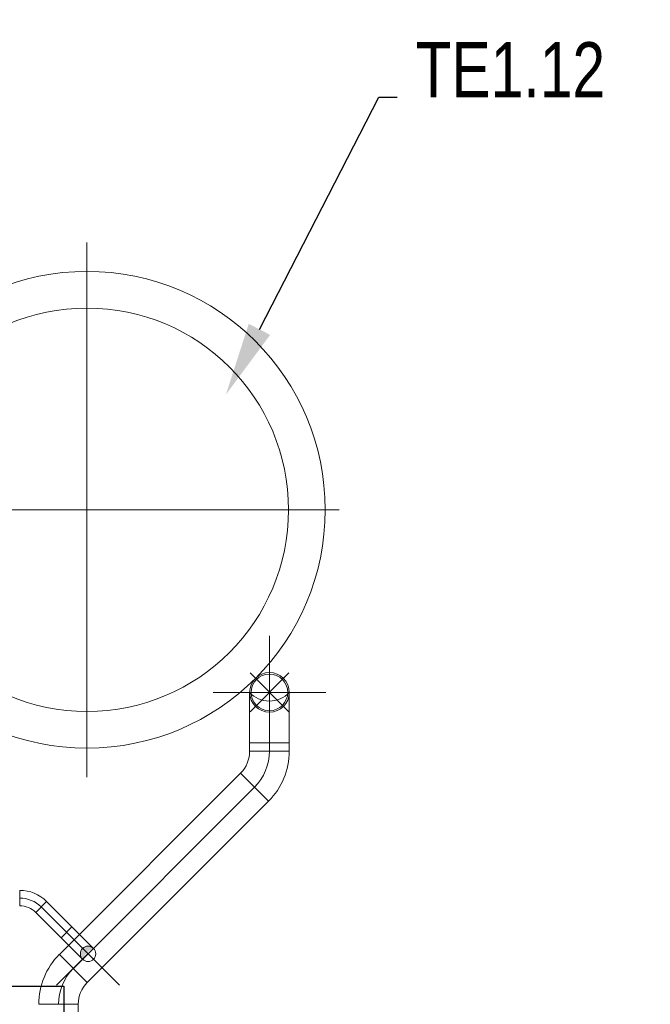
# Model space of a CAD drawing. Header units: millimetres. Extents: x -15323 to 178630, y 30684 to 65973.
# Tile 15 of 21: x -3654 to -1933, y 55837 to 58521. Entities that reach past the tile are written whole.
import ezdxf
from ezdxf import colors
from ezdxf.entities.mleader import LeaderData, LeaderLine
from ezdxf.math import Vec2, Vec3

# ---------------------------------------------------------------- set-up
doc = ezdxf.new("R2010")
doc.units = ezdxf.units.MM
doc.linetypes.add('DIVIDE', pattern=[31.75, 12.7, -6.35, 0, -6.35, 0, -6.35])
doc.layers.add('00 mar', color=3, linetype='Continuous')
doc.layers.add('00 mar trasa', color=6, linetype='Continuous')
doc.layers.add('00 mar út', color=1, linetype='DIVIDE', lineweight=20)
doc.styles.get("Standard").update_dxf_attribs({"font": 'ic-simplex.shx', "width": 0.8})

msp = doc.modelspace()

# ---------------------------------------------------------------- hatches: boundary and pattern name
at = {"layer": '00 mar út', "linetype": 'ByBlock', "ltscale": 10}
msp.add_hatch(color=256, dxfattribs=at).paths.add_polyline_path([(-3482.6, 55959.4, -0.414214), (-3482.6, 55989.1, -0.414214), (-3452.9, 55989.1, 0.201476)])

# ---------------------------------------------------------------- linework, layer by layer
at = {"layer": '00 mar trasa', "ltscale": 10}
for p, q in [((-5499.4, 55886.4), (-3533.6, 55886.4)), ((-3533.6, 55886.4), (-3533.6, 54761.1))]:
    msp.add_line(p, q, dxfattribs=at)
at = {"layer": '00 mar út', "linetype": 'ByBlock', "ltscale": 300}
for p, q in [((-3470.6, 57914), (-3470.6, 56456)), ((-4159.1, 57185), (-2782.1, 57185))]:
    msp.add_line(p, q, dxfattribs=at)
at = {"layer": '00 mar út', "linetype": 'ByBlock', "ltscale": 10}
for p, q in [((-2972.7, 56549.1), (-2972.7, 56841.1)), ((-3025.7, 56634), (-2919.7, 56740.1)), ((-2919.7, 56634), (-3025.7, 56740.1)), ((-3126.7, 56687.1), (-2818.7, 56687.1)), ((-3026.7, 56687.1), (-3026.7, 56549.1)), ((-2918.7, 56549.1), (-2918.7, 56687.1)), ((-2918.7, 56549.1), (-3026.7, 56549.1)), ((-3026.7, 56549.1), (-3026.7, 56526.5)), ((-3026.7, 56549.1), (-2918.7, 56549.1)), ((-2972.7, 56549.1), (-2972.7, 56526.5)), ((-2918.7, 56526.5), (-2918.7, 56549.1)), ((-2918.7, 56526.5), (-3026.7, 56526.5)), ((-3026.7, 56526.5), (-2918.7, 56526.5)), ((-3051.3, 56467.1), (-3546, 55972.3)), ((-3051.3, 56467.1), (-2974.9, 56390.7)), ((-3051.3, 56467.1), (-2974.9, 56390.7)), ((-3013.1, 56428.9), (-3507.8, 55934.1)), ((-3469.7, 55896), (-2974.9, 56390.7)), ((-3654.2, 56147.3), (-3654.2, 56105.3)), ((-3610.4, 56087.2), (-3580.7, 56116.9)), ((-3580.7, 56116.9), (-3610.4, 56087.2)), ((-3580.7, 56116.9), (-3511.6, 56047.8)), ((-3541.3, 56018.1), (-3610.4, 56087.2)), ((-3595.5, 56102), (-3526.4, 56032.9)), ((-3553.3, 55888.7), (-3382.2, 56059.8)), ((-3511.6, 56047.8), (-3541.3, 56018.1)), ((-3511.6, 56047.8), (-3541.3, 56018.1)), ((-3526.4, 56032.9), (-3382.2, 55888.7)), ((-3511.6, 56047.8), (-3452.9, 55989.1)), ((-3482.6, 55959.4), (-3541.3, 56018.1)), ((-3546, 55972.3), (-3469.7, 55896)), ((-3546, 55972.3), (-3469.7, 55896)), ((-3494.3, 55836.6), (-3602.3, 55836.6)), ((-3494.3, 55836.6), (-3602.3, 55836.6)), ((-3494.3, 55836.6), (-3494.3, 54927))]:
    msp.add_line(p, q, dxfattribs=at)
for centre, radius in [((-3470.6, 57185), 650), ((-3470.6, 57185), 550), ((-2972.7, 56687.1), 54), ((-2972.7, 56687.1), 50), ((-3467.7, 55974.2), 21)]:
    msp.add_circle(centre, radius, dxfattribs=at)
for centre, radius, start, end in [((-2972.7, 56687.1), 54, 180, 0), ((-2972.7, 56737.1), 73.6, 222.7974, 317.2026), ((-3110.7, 56526.5), 84, 315, 0), ((-3110.7, 56526.5), 138, 315, 0), ((-3110.7, 56526.5), 192, 315, 0), ((-3654.2, 56043.3), 104, 45, 90), ((-3654.2, 56043.3), 83, 45, 90), ((-3654.2, 56043.3), 62, 45, 90), ((-3467.7, 55974.2), 21, 45, 225), ((-3410.3, 55836.6), 192, 135, 180), ((-3410.3, 55836.6), 138, 135, 180), ((-3410.3, 55836.6), 84, 135, 180)]:
    msp.add_arc(centre, radius, start, end, dxfattribs=at)

# ---------------------------------------------------------------- leaders
at = {"layer": '00 mar', "ltscale": 10}
ml = msp.add_multileader_mtext('Standard', dxfattribs=at)
ml.set_content('TE1.11\\PTE1.12', color=256)
ml.set_leader_properties()
ml.build(insert=Vec2(0, 0))
ml.multileader.update_dxf_attribs({"text_left_attachment_type": 4, "text_right_attachment_type": 4, "dogleg_length": 50, "arrow_head_size": 200})
ctx = ml.context
ctx.base_point, ctx.char_height, ctx.arrow_head_size, ctx.landing_gap_size, ctx.plane_origin = Vec3(-2624.1, 58310.1), 150, 200, 50, Vec3(-3091.5, 57499.1)
ctx.left_attachment, ctx.right_attachment = 4, 4
notes = []
notes.append((ctx, [(0, (1, 1, 0), (-2674.1, 58310.1), (1, 0), 50, [(0, [(-3091.5, 57499.1)], 0, [])])]))
ctx.mtext.insert, ctx.mtext.flow_direction = Vec3(-2574.1, 58710.1), 5
for ctx, leaders in notes:
    for number, flags, end, landing, length, lines in leaders:
        leader = LeaderData()
        leader.index, (leader.has_last_leader_line, leader.has_dogleg_vector, leader.attachment_direction) = number, flags
        leader.last_leader_point, leader.dogleg_vector, leader.dogleg_length = Vec3(end), Vec3(landing), length
        for number, points, colour, breaks in lines:
            line = LeaderLine()
            line.index, line.vertices, line.color, line.breaks = number, Vec3.list(points), colors.encode_raw_color(colour), breaks
            leader.lines.append(line)
        ctx.leaders.append(leader)

doc.saveas('drawing.dxf')
